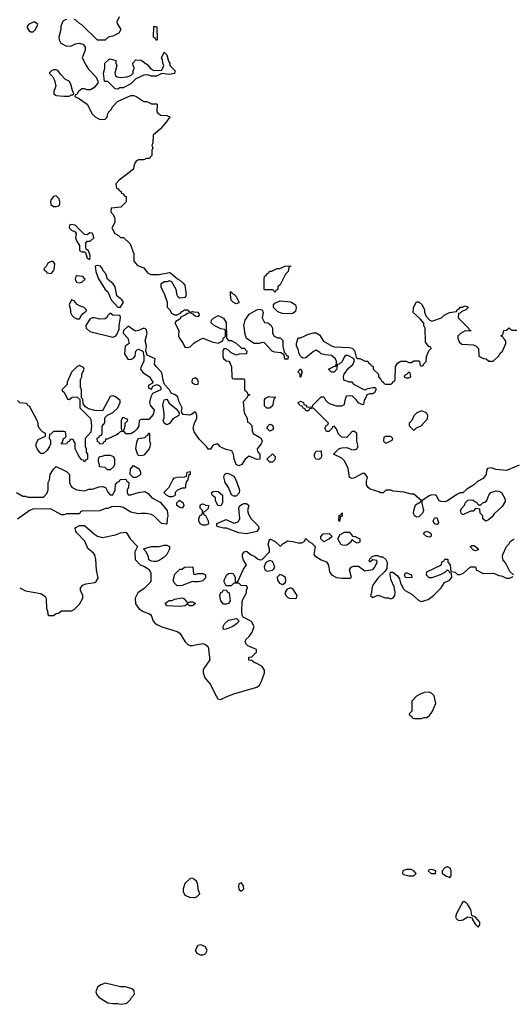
# Model space of a CAD drawing. Header units: inches. Extents: x 2601469 to 2753575, y 449403 to 582909.
# Tile 209 of 256: x 2618646 to 2622475, y 528932 to 536587. Entities that reach past the tile are written whole.
import ezdxf

# ---------------------------------------------------------------- set-up
doc = ezdxf.new("R2010")
doc.units = ezdxf.units.IN
doc.header["$MEASUREMENT"] = 0
for name, color, linetype in [('C6512', 7, 'Continuous'), ('C6513', 7, 'Continuous'), ('C6522', 7, 'Continuous'), ('C6523', 7, 'Continuous')]:
    doc.layers.add(name, color=color, linetype=linetype)

msp = doc.modelspace()

# ---------------------------------------------------------------- linework, layer by layer
at = {"layer": 'C6512', "color": 4, "elevation": 36}
msp.add_lwpolyline([(2620000, 529905.1), (2619991.6, 529911.6), (2619970, 529909.2), (2619930.8, 529870), (2619916, 529830), (2619918, 529810), (2619926, 529786), (2619936.9, 529776.9), (2619965.4, 529765.4), (2620000, 529762.8)], dxfattribs=at)
msp.add_lwpolyline([(2619310, 529095.3), (2619276.9, 529083.1), (2619250, 529066), (2619238, 529030), (2619246.4, 529006.4), (2619264.5, 528984.5), (2619310, 528956), (2619330, 528944.7), (2619370, 528938), (2619410, 528938), (2619430, 528932), (2619470, 528938), (2619479, 528941), (2619508, 528970), (2619514.6, 528985.4), (2619538, 529010), (2619536.4, 529036.4), (2619526, 529050), (2619468.4, 529068.4), (2619430, 529068.7)], close=True, dxfattribs=at)
at = {"layer": 'C6513', "color": 4, "elevation": 36}
for points in [[(2618750, 536568), (2618714, 536550), (2618702, 536530), (2618719.6, 536499.6), (2618730, 536492), (2618750, 536492), (2618768, 536510), (2618786, 536550), (2618767.3, 536567.3)], [(2619710, 536426), (2619702, 536442), (2619686, 536450), (2619690, 536534), (2619710, 536534), (2619712.7, 536527.3), (2619714, 536430)], [(2619810, 536162), (2619750, 536168), (2619710, 536148), (2619671.3, 536148.7), (2619639, 536159), (2619610, 536155.3), (2619550, 536128), (2619510, 536088), (2619450, 536058), (2619423.6, 536056.4), (2619410, 536048), (2619388.4, 536048.4), (2619330, 536106), (2619310, 536106), (2619306, 536110), (2619298, 536170), (2619308, 536210), (2619308, 536250), (2619340.4, 536279.6), (2619350, 536282), (2619394, 536270), (2619394, 536250), (2619402, 536230), (2619384.7, 536170), (2619391.6, 536151.6), (2619403.6, 536143.6), (2619430, 536138), (2619478, 536142), (2619510, 536152), (2619528, 536170), (2619528.4, 536191.6), (2619538, 536210), (2619528.4, 536228.4), (2619526, 536250), (2619550, 536274), (2619590, 536272), (2619638, 536238), (2619665.4, 536205.4), (2619690, 536192), (2619750, 536194), (2619766, 536230), (2619758, 536250), (2619756.4, 536276.4), (2619748, 536290), (2619770, 536334), (2619790, 536314), (2619803.6, 536263.6), (2619812, 536250), (2619814, 536230), (2619854, 536190), (2619850, 536168)], [(2618930, 536198), (2618910, 536198), (2618894, 536190), (2618874, 536170), (2618903.6, 536143.6), (2618916.9, 536116.9), (2618926, 536070), (2618912, 536030), (2618912, 536010), (2618930, 535998), (2618990, 535991.3), (2619030, 535991.3), (2619050, 536002), (2619058, 536002), (2619066, 536010), (2619055.3, 536035.3), (2619044.7, 536084.7), (2619030, 536108), (2619003.1, 536123.1), (2618963.1, 536163.1), (2618946, 536190)], [(2618930, 535217.2), (2618910, 535213.2), (2618890.7, 535190), (2618884.9, 535170), (2618886.8, 535150), (2618910, 535134.8), (2618930, 535134.8), (2618950, 535141), (2618957.2, 535150), (2618959.3, 535170), (2618954, 535194)], [(2619046, 534994), (2619034, 534990), (2619031.3, 534970), (2619050, 534951.3), (2619076.9, 534936.9), (2619084.7, 534924.7), (2619081, 534890), (2619087.1, 534867.1), (2619110.8, 534830.8), (2619112, 534792), (2619130, 534782), (2619150, 534782), (2619156.9, 534776.9), (2619170, 534734), (2619190, 534722), (2619194.2, 534754.2), (2619182, 534790), (2619164, 534804), (2619159, 534819), (2619159.3, 534850), (2619170, 534866), (2619193.6, 534866.4), (2619221.2, 534890), (2619219, 534910), (2619210, 534928), (2619190, 534928.7), (2619170, 534915.3), (2619150, 534918), (2619078, 534990)], [(2618890, 534708), (2618865.4, 534694.6), (2618852.7, 534667.3), (2618834, 534650), (2618838, 534638), (2618852.7, 534632.7), (2618858, 534618), (2618890, 534614), (2618910, 534634), (2618914.6, 534645.4), (2618918, 534690), (2618907.3, 534707.3)], [(2619250, 534676), (2619232, 534670), (2619238, 534630), (2619256.9, 534576.9), (2619310.5, 534490.5), (2619330.8, 534470), (2619358, 534410), (2619410, 534351.3), (2619430, 534351.3), (2619452.3, 534390), (2619441.2, 534410), (2619401.2, 534441.2), (2619389.4, 534510), (2619372.8, 534532.8), (2619329.4, 534569.4), (2619315.3, 534610), (2619294, 534634), (2619288.7, 534650), (2619274, 534670)], [(2619090, 534595.3), (2619082, 534590), (2619078, 534570), (2619087.1, 534547.1), (2619110, 534541), (2619130, 534546), (2619155.3, 534570), (2619138, 534590)], [(2619050, 534408), (2619031.3, 534370), (2619042, 534330), (2619042, 534310), (2619052, 534290), (2619070, 534272), (2619090, 534262), (2619110, 534262), (2619130, 534294), (2619150, 534314), (2619162, 534318), (2619166, 534330), (2619146, 534350), (2619110, 534362), (2619092.9, 534372.9), (2619070, 534402)], [(2619350, 534306), (2619331.6, 534288.4), (2619322, 534270), (2619310, 534262), (2619270, 534259), (2619230, 534269), (2619210, 534268.7), (2619190, 534258), (2619161, 534210), (2619162.8, 534190), (2619190, 534162), (2619370, 534119.1), (2619390, 534126.8), (2619401.2, 534138.8), (2619419.3, 534180.7), (2619419.3, 534210), (2619428.4, 534268.4), (2619426, 534286), (2619369, 534289)], [(2619790, 533438), (2619768.9, 533448.9), (2619762, 533470), (2619768.9, 533491.1), (2619769, 533530), (2619758, 533590), (2619770, 533632), (2619790, 533638), (2619806.8, 533606.8), (2619861.4, 533561.4), (2619884.7, 533530), (2619882, 533510), (2619837.3, 533482.7), (2619810, 533448.7)], [(2619450, 533495.3), (2619442, 533490), (2619434, 533470), (2619434, 533410), (2619438, 533398), (2619450, 533394), (2619458, 533402), (2619466, 533430), (2619466, 533450), (2619486, 533470), (2619482, 533482)], [(2619590, 533195.3), (2619570, 533198), (2619564.7, 533204.7), (2619549, 533250), (2619556.4, 533303.6), (2619566, 533330), (2619622, 533338), (2619626, 533350), (2619642, 533358), (2619650, 533374), (2619654, 533370), (2619654, 533310), (2619662, 533290), (2619658, 533270), (2619651.3, 533250), (2619610, 533202)], [(2619350, 533088), (2619328.4, 533088.4), (2619310, 533106), (2619266, 533110), (2619266, 533130), (2619258, 533150), (2619258, 533170), (2619266, 533190), (2619287.3, 533192.7), (2619310, 533202), (2619350, 533202), (2619374, 533190), (2619382, 533170), (2619382, 533130), (2619374, 533110)], [(2619527.3, 533027.3), (2619506, 533050), (2619508.4, 533091.6), (2619530, 533122), (2619574.4, 533094.4), (2619586, 533070), (2619584.7, 533050), (2619578, 533042), (2619550, 533028)], [(2619810, 532878), (2619786, 532890), (2619766, 532910), (2619808.4, 532951.6), (2619835.3, 533010), (2619850, 533024.7), (2619870, 533031.3), (2619927.3, 533032.7), (2619942, 533038), (2619948, 533070), (2619970, 533074), (2619972, 533050), (2619958, 533042), (2619954, 533010), (2619943.6, 532996.4), (2619934, 532970), (2619934, 532950), (2619930, 532946), (2619910, 532946), (2619874, 532930), (2619854, 532910), (2619854, 532890), (2619850, 532886), (2619830, 532878)], [(2619910, 532788.7), (2619890, 532795.3), (2619868.7, 532810), (2619868.4, 532831.6), (2619888, 532852), (2619918, 532830), (2619922, 532810)], [(2619690, 532375.3), (2619670, 532378), (2619650, 532388), (2619648, 532410), (2619628, 532450), (2619607.3, 532472.7), (2619669.1, 532490.9), (2619730, 532491), (2619770, 532501), (2619790, 532502), (2619810, 532492), (2619811.3, 532470), (2619790, 532428), (2619770, 532408), (2619730, 532382), (2619710, 532375.3)]]:
    msp.add_lwpolyline(points, close=True, dxfattribs=at)
for points in [[(2619010, 536588.7), (2618990, 536582), (2618978, 536570), (2618967.1, 536532.9), (2618966.8, 536510), (2618951.3, 536450), (2618951.6, 536431.6), (2618965.4, 536405.4), (2619010, 536382), (2619050, 536384.7), (2619080.2, 536399.8), (2619110, 536404), (2619137.3, 536397.3), (2619154.8, 536374.8), (2619156, 536350), (2619132, 536290), (2619162, 536230), (2619182, 536202), (2619239.8, 536139.8), (2619254, 536110), (2619252.7, 536092.7), (2619222.8, 536057.2), (2619197.3, 536042.7), (2619170, 536041.2), (2619150, 536049), (2619130, 536048.7), (2619102, 536030), (2619090, 536006), (2619078, 536002), (2619074, 535990), (2619110, 535972), (2619171.1, 535931.1), (2619210, 535854), (2619231.6, 535831.6), (2619270, 535812), (2619310, 535814), (2619326, 535830), (2619328, 535850), (2619338, 535870), (2619358, 535890), (2619368.9, 535911.1), (2619406, 535950), (2619510, 535998), (2619530, 535998), (2619550, 535991.3), (2619610, 535951.3), (2619634, 535950), (2619670, 535934), (2619710, 535934), (2619714, 535930), (2619712, 535870), (2619719.6, 535859.6), (2619743.6, 535843.6), (2619790, 535842), (2619812, 535832), (2619784.7, 535790), (2619741.4, 535738.6), (2619684.7, 535690), (2619682, 535630), (2619674, 535610), (2619682, 535590), (2619674, 535570), (2619674, 535530), (2619651.6, 535508.4), (2619632.7, 535507.3), (2619610, 535498), (2619570, 535498), (2619554, 535490), (2619543.6, 535476.4), (2619532.7, 535447.3), (2619530, 535426), (2619419.6, 535340.4), (2619394, 535310), (2619398, 535278), (2619412.7, 535272.7), (2619418, 535258), (2619432.7, 535252.7), (2619438, 535238), (2619452.7, 535232.7), (2619458, 535218), (2619472.7, 535212.7), (2619474, 535170), (2619431.6, 535128.4), (2619358, 535122), (2619354, 535090), (2619371.6, 535071.6), (2619382, 535050), (2619384.7, 535030), (2619384.7, 535010), (2619362, 534970), (2619385.4, 534925.4), (2619414, 534910), (2619430, 534894), (2619452.7, 534892.7), (2619503.5, 534843.5), (2619532.7, 534767.3), (2619532, 534710), (2619559.6, 534679.6), (2619574, 534670), (2619610, 534658), (2619639.6, 534619.6), (2619665.4, 534605.4), (2619730, 534604.7), (2619810, 534622), (2619819.6, 534619.6), (2619871.6, 534571.6), (2619890, 534562), (2619918, 534538), (2619930, 534522), (2619941, 534450), (2619938.8, 534441.2), (2619930, 534428), (2619890, 534422), (2619878, 534430), (2619870, 534446), (2619862, 534490), (2619828.4, 534548.4), (2619810, 534558), (2619791.1, 534548.9), (2619770, 534548), (2619742, 534530), (2619742, 534510), (2619772, 534450), (2619791.3, 534390), (2619792.7, 534352.7), (2619810, 534334), (2619825.4, 534305.4), (2619850, 534292), (2619870, 534292), (2619895.3, 534304.7), (2619903.1, 534316.9), (2619926, 534330), (2619950, 534331.3), (2619970, 534314), (2619990, 534318), (2620000, 534316.5)], [(2619418, 536610), (2619402, 536570), (2619403.6, 536556.4), (2619432, 536510), (2619416.9, 536483.1), (2619370, 536458), (2619334, 536450), (2619310, 536428), (2619250, 536428.7), (2619130, 536548), (2619110, 536558), (2619083.1, 536583.1), (2619070, 536588.7)], [(2620000, 534288.7), (2619998, 534290), (2619996.4, 534296.4), (2619970, 534308.7), (2619950, 534304), (2619931.3, 534290), (2619902, 534278), (2619890, 534258), (2619859.6, 534240.4), (2619852, 534230), (2619882.8, 534170), (2619880.7, 534130), (2619887.3, 534110), (2619916, 534070), (2619930, 534042), (2619950, 534038), (2619970, 534044.7), (2620000, 534071.9)], [(2620000, 533531.1), (2619981.6, 533518.4), (2619966.4, 533513.6), (2619917.2, 533517.2), (2619906, 533530), (2619903.1, 533543.1), (2619909, 533570), (2619882, 533622), (2619874.5, 533654.5), (2619855.3, 533670), (2619824.2, 533684.2), (2619809.3, 533710), (2619772.7, 533750), (2619760.9, 533780.9), (2619754, 533834), (2619746, 533850), (2619706, 533890), (2619693.2, 533910), (2619699, 533950), (2619638, 533978), (2619626, 534010), (2619631.7, 534051.7), (2619621.2, 534090), (2619638, 534150), (2619630, 534178), (2619624.7, 534184.7), (2619610, 534189.2), (2619570.4, 534169.6), (2619550, 534166.6), (2619532.8, 534172.8), (2619490, 534204), (2619452, 534170), (2619451.3, 534150), (2619486, 534110), (2619498, 534070), (2619464.7, 534050), (2619461, 533990), (2619487.1, 533947.1), (2619510, 533946), (2619530, 533956), (2619544, 533970), (2619549.1, 534010.9), (2619560.2, 534019.8), (2619570, 534024.7), (2619602, 534010), (2619612, 533972), (2619611.3, 533930), (2619590.8, 533890), (2619586, 533870), (2619603.4, 533843.4), (2619656, 533810), (2619682, 533770), (2619678, 533762), (2619650, 533746), (2619644.7, 533730), (2619650, 533722), (2619670, 533714), (2619682, 533738), (2619711.1, 533751.1), (2619730, 533742), (2619742, 533730), (2619742, 533710), (2619678, 533682), (2619664.5, 533655.5), (2619656, 533610), (2619661, 533590), (2619690.8, 533550.8), (2619682.8, 533517.2), (2619650, 533478), (2619590, 533478), (2619574, 533470), (2619571.6, 533428.4), (2619556.9, 533403.1), (2619536.9, 533383.1), (2619510, 533366), (2619470, 533366), (2619462, 533382), (2619430, 533386), (2619412.7, 533367.3), (2619399.6, 533360.4), (2619326, 533326), (2619314, 533326), (2619311.6, 533308.4), (2619298, 533302), (2619291.6, 533288.4), (2619270, 533288), (2619262, 533302), (2619250, 533306), (2619247.3, 533332.7), (2619262, 533338), (2619267.3, 533352.7), (2619282, 533358), (2619286, 533370), (2619287.3, 533427.3), (2619307.3, 533452.7), (2619308.4, 533491.6), (2619328, 533512), (2619370, 533532), (2619408, 533570), (2619428, 533610), (2619427.3, 533627.3), (2619390, 533655.3), (2619370, 533662), (2619350, 533658), (2619290, 533546), (2619230, 533548), (2619180.4, 533560.4), (2619156.4, 533576.4), (2619140.4, 533600.4), (2619136.4, 533636.4), (2619126, 533646), (2619126, 533710), (2619118, 533730), (2619118, 533790), (2619128, 533810), (2619128.4, 533831.6), (2619146, 533870), (2619142, 533882), (2619110, 533898), (2619094, 533890), (2619050, 533846), (2619014, 533770), (2619014, 533750), (2618974, 533710), (2618978, 533698), (2618992, 533692), (2619018, 533638), (2619030, 533634), (2619052.7, 533652.7), (2619090, 533654), (2619114, 533634), (2619114, 533570), (2619194, 533490), (2619199.6, 533479.6), (2619204.7, 533430), (2619199.6, 533380.4), (2619154, 533330), (2619154, 533270), (2619162, 533250), (2619163.6, 533223.6), (2619172, 533210), (2619172, 533170), (2619158, 533162), (2619150, 533146), (2619142, 533162), (2619130, 533166), (2619110, 533186), (2619095.3, 533215.3), (2619078, 533250), (2619078, 533298), (2619066, 533310), (2619062, 533322), (2619050, 533326), (2619038, 533322), (2619034, 533310), (2619018, 533302), (2619010, 533286), (2618968, 533290), (2618978, 533302), (2618986, 533330), (2619002, 533338), (2619006, 533350), (2619002, 533382), (2618990, 533386), (2618910, 533386), (2618890, 533366), (2618878, 533362), (2618874, 533330), (2618882, 533322), (2618884.7, 533310), (2618884.7, 533290), (2618878, 533270), (2618858.5, 533241.5), (2618830, 533215.3), (2618810, 533215.3), (2618802, 533222), (2618782, 533250), (2618775.3, 533270), (2618775.3, 533290), (2618790, 533322), (2618846, 533350), (2618846, 533370), (2618823.1, 533383.1), (2618798, 533410), (2618788.4, 533428.4), (2618788.7, 533450), (2618782, 533470), (2618722, 533582), (2618708, 533588), (2618702, 533602), (2618647.3, 533607.3), (2618630, 533626)], [(2620000, 533797.9), (2619987.3, 533792.7), (2619984.7, 533770), (2619990, 533762), (2620000, 533757)], [(2620000, 533393), (2619995.1, 533410), (2620000, 533432.7)], [(2618622, 532910), (2618670, 532882), (2618690, 532882), (2618710, 532874), (2618830, 532874), (2618856.4, 532903.6), (2618867.3, 532932.7), (2618868.4, 532988.4), (2618878, 533010), (2618882, 533050), (2618910, 533092), (2618930, 533112), (2619010, 533074), (2619034, 533050), (2619034, 532990), (2619043.6, 532963.6), (2619054, 532950), (2619090, 532932), (2619150, 532924.7), (2619183.1, 532936.9), (2619210, 532938), (2619264.7, 532955.3), (2619290, 532958), (2619312, 532950), (2619330, 532914), (2619350, 532894), (2619370, 532894), (2619387.3, 532932.7), (2619390, 532974), (2619407.3, 532992.7), (2619422, 532998), (2619427.3, 533012.7), (2619470, 533014), (2619478, 532998), (2619494, 532990), (2619492.7, 532952.7), (2619482, 532930), (2619482, 532910), (2619490, 532894), (2619510, 532892), (2619569.1, 532910.9), (2619618, 532918), (2619643.6, 532903.6), (2619674, 532870), (2619736.9, 532836.9), (2619791.3, 532770), (2619798, 532730), (2619792, 532710), (2619790, 532666), (2619749.1, 532669.1), (2619689.1, 532729.1), (2619670, 532739), (2619630, 532749), (2619590, 532749), (2619570, 532744), (2619510, 532759), (2619450, 532795.3), (2619423.1, 532803.1), (2619359.6, 532800.4), (2619330, 532788), (2619312.7, 532787.3), (2619270, 532768), (2619130, 532766), (2619118, 532762), (2619110, 532746), (2619010, 532746), (2618990, 532738), (2618970, 532738), (2618890, 532782), (2618756.9, 532783.1), (2618726.4, 532773.6), (2618630, 532704)], [(2618646, 532170), (2618690, 532146.8), (2618810, 532124.7), (2618843.6, 532103.6), (2618852.7, 532087.3), (2618854, 532010), (2618862, 531990), (2618863.6, 531963.6), (2618870, 531954), (2618910, 531954), (2618928.4, 531971.6), (2618947.3, 531972.7), (2618970, 531992), (2619050, 531992), (2619070, 532002), (2619110, 532042), (2619138, 532090), (2619138, 532110), (2619118, 532150), (2619118, 532170), (2619138, 532190), (2619160.2, 532199.8), (2619230, 532212), (2619240.4, 532219.6), (2619255.3, 532244.7), (2619242, 532310), (2619238, 532390), (2619230, 532426), (2619220.4, 532440.4), (2619176.4, 532476.4), (2619153.6, 532533.6), (2619090, 532598), (2619082, 532610), (2619078, 532630), (2619082, 532638), (2619110, 532654), (2619150, 532654), (2619226.4, 532586.4), (2619250, 532571.3), (2619290, 532561), (2619390, 532581), (2619430, 532598), (2619470, 532602), (2619482, 532590), (2619504.7, 532550), (2619562, 532490), (2619542, 532450), (2619544.7, 532390), (2619582, 532350), (2619615.3, 532335.3), (2619651.3, 532311.3), (2619664.7, 532284.7), (2619664.7, 532215.3), (2619614.4, 532165.6), (2619564.7, 532130), (2619544.7, 532090), (2619546.4, 532046.4), (2619572, 532010), (2619606.4, 531986.4), (2619650, 531971.3), (2619662, 531962), (2619670.6, 531950.6), (2619684.7, 531910), (2619702, 531890), (2619750, 531866), (2619870, 531831), (2619890, 531818), (2619931.3, 531750), (2619952, 531730), (2619970, 531722.8), (2619990, 531722.8), (2620000, 531724.6)], [(2620000, 532217.4), (2619990, 532218), (2619910, 532188), (2619870, 532186), (2619846, 532210), (2619838, 532230), (2619847.3, 532252.7), (2619850, 532274), (2619890, 532314), (2619910, 532314), (2619928.4, 532331.6), (2619992.7, 532332.7), (2619998, 532278), (2620000, 532277.3)], [(2620000, 532037.3), (2619990, 532028.7), (2619966, 532030), (2619950, 532046), (2619931.1, 532028.9), (2619890, 532024), (2619790, 532028.7), (2619778, 532050), (2619808.4, 532071.6), (2619830, 532072), (2619850, 532082), (2619910, 532092), (2619923.6, 532083.6), (2619950, 532054), (2619970, 532062), (2619990, 532062), (2620000, 532056.7)]]:
    msp.add_lwpolyline(points, dxfattribs=at)
at = {"layer": 'C6522', "color": 4, "elevation": 36}
for points in [[(2621690, 529981.2), (2621650, 529980.9), (2621624, 529970), (2621621, 529950), (2621630, 529941), (2621670, 529931), (2621710, 529932), (2621728, 529950), (2621708.7, 529970)], [(2621850, 529979.3), (2621830, 529977.2), (2621821, 529970), (2621844.7, 529950), (2621870, 529947.7), (2621878, 529950), (2621882, 529970)], [(2620370, 529875.3), (2620350, 529868), (2620346, 529850), (2620350, 529824.7), (2620370, 529811.3), (2620388.7, 529830), (2620385.2, 529850)], [(2622110, 529728), (2622090, 529728), (2622041.4, 529638.6), (2622034.8, 529610), (2622039.8, 529599.8), (2622048.5, 529588.5), (2622070, 529583), (2622090, 529587.7), (2622130, 529611), (2622163.6, 529603.6), (2622166.8, 529590), (2622190, 529551.3), (2622210, 529532), (2622222, 529550), (2622222, 529570), (2622190, 529608.7), (2622161.2, 529621.2), (2622154, 529670), (2622128, 529710)], [(2620054.6, 529394.6), (2620030, 529388), (2620011.3, 529350), (2620022, 529330), (2620050, 529316), (2620070, 529316), (2620090, 529324.7), (2620104, 529350), (2620090, 529378)]]:
    msp.add_lwpolyline(points, close=True, dxfattribs=at)
for points in [[(2621968, 530000), (2621950, 529992.3), (2621930.7, 529970), (2621930.8, 529950.8), (2621958, 529930), (2621990, 529918), (2621999, 529930), (2621999.5, 529970), (2621991.3, 529991.3), (2621971.9, 530000)], [(2620000, 529762.8), (2620010, 529762), (2620026, 529770), (2620046, 529790), (2620036.4, 529816.4), (2620029.3, 529870), (2620019.3, 529890), (2620000, 529905.1)]]:
    msp.add_lwpolyline(points, dxfattribs=at)
at = {"layer": 'C6523', "color": 4, "elevation": 36}
for points in [[(2620630, 534466), (2620622, 534482), (2620610, 534486), (2620550, 534486), (2620546, 534490), (2620546, 534570), (2620550, 534594), (2620562, 534598), (2620566, 534610), (2620582, 534618), (2620588.4, 534631.6), (2620607.3, 534632.7), (2620648.4, 534651.6), (2620667.3, 534652.7), (2620708.4, 534671.6), (2620750, 534674), (2620752, 534668), (2620738, 534662), (2620732, 534630), (2620711.1, 534608.9), (2620670, 534526), (2620654, 534510), (2620654, 534490), (2620638, 534482)], [(2620330, 534378), (2620306, 534390), (2620290, 534406), (2620286, 534450), (2620286, 534470), (2620290, 534474), (2620298, 534458), (2620310, 534454), (2620330, 534434), (2620350, 534394), (2620350, 534386)], [(2620750, 534299), (2620690, 534302), (2620666, 534310), (2620650, 534318), (2620618, 534350), (2620618, 534370), (2620630, 534382), (2620670, 534402), (2620754.4, 534394.4), (2620790.7, 534370.7), (2620796, 534350), (2620790, 534318), (2620770, 534302)], [(2620650, 534114), (2620670, 534114), (2620691.6, 534091.6), (2620692, 534050), (2620702, 534002), (2620714, 533990), (2620718, 533978), (2620734, 533970), (2620730, 533948), (2620707.3, 533947.3), (2620702, 533982), (2620676.4, 533996.4), (2620630, 534002), (2620609.1, 534009.1), (2620550, 534075.3), (2620530, 534078), (2620508.4, 534068.4), (2620470, 534068.7), (2620408.9, 534108.9), (2620395.3, 534150), (2620394.6, 534185.4), (2620388.7, 534210), (2620399, 534250), (2620430, 534298), (2620489.4, 534330.6), (2620510, 534336), (2620532, 534330), (2620538, 534310), (2620532, 534270), (2620550, 534234), (2620574, 534230), (2620602, 534210), (2620612, 534190), (2620612, 534150), (2620625.4, 534125.4)], [(2620830, 533806), (2620826, 533810), (2620826, 533830), (2620808, 533850), (2620830, 533872), (2620842, 533850)], [(2621670, 533846), (2621652.7, 533827.3), (2621638, 533822), (2621634, 533810), (2621650, 533802), (2621670, 533802), (2621686, 533810), (2621682, 533842)], [(2620610, 533652), (2620630, 533654), (2620634, 533650), (2620622, 533638), (2620610, 533586), (2620590, 533566), (2620567.3, 533567.3), (2620550, 533586), (2620548.4, 533631.6), (2620556.4, 533643.6), (2620583.1, 533656.9)], [(2621770, 533546), (2621734, 533530), (2621710, 533506), (2621694, 533470), (2621674, 533450), (2621674, 533430), (2621710, 533394), (2621730, 533414), (2621766, 533430), (2621816.4, 533483.6), (2621818, 533510), (2621810, 533526), (2621796.4, 533536.4)], [(2620590, 533388), (2620568, 533410), (2620578, 533430), (2620590, 533442), (2620610, 533434), (2620618, 533410), (2620610, 533398)], [(2621530, 533346), (2621490, 533346), (2621478, 533342), (2621474, 533310), (2621490, 533294), (2621510, 533302), (2621542, 533318), (2621546, 533330)], [(2620610, 533146), (2620590, 533148), (2620566, 533170), (2620610, 533212), (2620631.3, 533190), (2620630, 533166)], [(2620970, 533168), (2620948, 533170), (2620938, 533190), (2620938, 533210), (2620950, 533232), (2620990, 533234), (2620992, 533190), (2620983.6, 533176.4)], [(2620310, 532882.9), (2620292, 532892), (2620269.4, 532950), (2620244.5, 532990), (2620232.7, 533030), (2620237.2, 533050), (2620250, 533060.7), (2620270, 533059.1), (2620310, 533037.3), (2620330, 533004.7), (2620354.4, 532930), (2620351.7, 532908.3), (2620330, 532883.6)], [(2620210, 532808), (2620186, 532810), (2620168.9, 532848.9), (2620168, 532870), (2620142, 532890), (2620138, 532910), (2620150, 532918), (2620170, 532921), (2620190, 532918), (2620222, 532890), (2620222, 532830)], [(2622270, 532688), (2622247.3, 532707.3), (2622246, 532730), (2622226, 532750), (2622222, 532782), (2622190, 532786), (2622170, 532766), (2622150, 532766), (2622090, 532738), (2622078, 532750), (2622074, 532770), (2622084, 532790), (2622105.2, 532814.8), (2622109.2, 532830), (2622130, 532851), (2622150, 532854.8), (2622170, 532851), (2622202, 532830), (2622210, 532814), (2622230, 532814), (2622246, 532830), (2622263.1, 532836.9), (2622278, 532850), (2622294, 532890), (2622309.5, 532910.5), (2622350, 532924.7), (2622370, 532922), (2622390.9, 532910.9), (2622419.6, 532859.6), (2622419.6, 532840.4), (2622396.9, 532803.1), (2622335.3, 532744.7), (2622318, 532722), (2622290, 532698)], [(2620070, 532658), (2620050, 532668), (2620038, 532690), (2620038, 532710), (2620050, 532734), (2620062, 532738), (2620066, 532750), (2620066, 532770), (2620048, 532790), (2620048.4, 532811.6), (2620060.4, 532819.6), (2620070, 532822), (2620092.7, 532812.7), (2620114, 532810), (2620110, 532786), (2620090, 532766), (2620078, 532762), (2620074, 532750), (2620078, 532738), (2620091.6, 532731.6), (2620112, 532690), (2620114, 532670), (2620110, 532666), (2620090, 532658)], [(2620410, 532589.3), (2620350, 532598), (2620254.6, 532634.6), (2620230, 532634), (2620190, 532644), (2620178, 532650), (2620178, 532670), (2620250, 532702), (2620310, 532672), (2620338.6, 532681.4), (2620349.3, 532690.7), (2620357.2, 532710), (2620349.4, 532790), (2620355.6, 532804.4), (2620370, 532818), (2620390, 532825.5), (2620410, 532826), (2620426, 532810), (2620418, 532770), (2620423.8, 532743.8), (2620445.5, 532705.5), (2620502, 532650), (2620504.7, 532630), (2620490, 532608.7)], [(2621130, 532686), (2621126, 532690), (2621128.4, 532731.6), (2621142, 532738), (2621150, 532754), (2621154, 532750), (2621151.6, 532728.4), (2621138, 532722), (2621134, 532690)], [(2621890, 532662), (2621870, 532668.7), (2621861.2, 532690), (2621870, 532711.3), (2621890, 532716), (2621902, 532678), (2621896.9, 532663.1)], [(2621010, 532528.7), (2620986, 532550), (2620986, 532570), (2621006, 532590), (2621051.6, 532591.6), (2621074, 532570), (2621054, 532550)], [(2621270, 532518), (2621246, 532530), (2621230, 532546), (2621216.9, 532523.1), (2621190, 532502), (2621170, 532499), (2621145.2, 532505.2), (2621118, 532550), (2621136.4, 532583.6), (2621170, 532602), (2621210, 532602), (2621232, 532572), (2621254, 532570), (2621291, 532550), (2621290, 532526)], [(2621830, 532564), (2621808, 532570), (2621786, 532590), (2621796.4, 532603.6), (2621810.9, 532610.9), (2621838, 532598), (2621844.7, 532590), (2621843.6, 532576.4), (2621842, 532570)], [(2622190, 532458), (2622180.4, 532460.4), (2622170, 532466), (2622148.4, 532491.6), (2622160.4, 532499.6), (2622179.6, 532499.6), (2622210, 532474), (2622210, 532466)], [(2620590, 532381.2), (2620567.1, 532372.9), (2620557.3, 532362.7), (2620546.4, 532333.6), (2620550.8, 532310.8), (2620570, 532298.8), (2620610, 532306.8), (2620622.7, 532317.3), (2620629.2, 532330), (2620620.1, 532360.1), (2620610, 532374)], [(2620667.1, 532272.9), (2620647.3, 532252.7), (2620651, 532230), (2620665.8, 532205.8), (2620690, 532196), (2620708.7, 532210), (2620716, 532224), (2620713.2, 532250), (2620690, 532265.2)], [(2621690, 532248), (2621646, 532250), (2621638, 532270), (2621648, 532290), (2621691, 532271), (2621694, 532250)], [(2620230, 532042), (2620209.2, 532070), (2620202, 532110), (2620210, 532134), (2620222, 532138), (2620230, 532154), (2620252.7, 532152.7), (2620258, 532138), (2620274, 532130), (2620282, 532070), (2620270, 532048.7), (2620250, 532042)], [(2620750, 532169), (2620722, 532158), (2620707.3, 532130), (2620714.8, 532110), (2620730, 532094.8), (2620742, 532090), (2620790, 532086), (2620798, 532090), (2620802, 532110), (2620770, 532162)], [(2620230, 531846), (2620228.7, 531870), (2620239, 531890), (2620270, 531917.3), (2620331, 531931), (2620352, 531912), (2620332, 531890), (2620302, 531870), (2620250, 531848)], [(2621830, 531358), (2621790, 531355.3), (2621758, 531342), (2621731.6, 531328.4), (2621694, 531290), (2621694, 531210), (2621674, 531190), (2621678, 531178), (2621692.7, 531172.7), (2621698, 531158), (2621710, 531154), (2621770, 531154), (2621790, 531162), (2621810, 531162), (2621830, 531174), (2621853.6, 531206.4), (2621882, 531270), (2621868, 531330), (2621850, 531348)]]:
    msp.add_lwpolyline(points, close=True, dxfattribs=at)
for points in [[(2622530, 533124.5), (2622430, 533081.6), (2622350, 533089), (2622310, 533104), (2622283.5, 533096.5), (2622276, 533084), (2622273.4, 533050), (2622250, 533021.2), (2622204, 532996), (2622172.8, 532967.2), (2622122.5, 532937.5), (2622090.6, 532909.4), (2622070, 532909.2), (2622043.5, 532896.5), (2621972.8, 532847.2), (2621950, 532839.3), (2621921.5, 532841.5), (2621907.3, 532847.3), (2621885.2, 532885.2), (2621878, 532890), (2621850, 532893.2), (2621830, 532885.2), (2621772.7, 532847.3), (2621772, 532828), (2621784.7, 532770), (2621778, 532750), (2621750, 532722.7), (2621730, 532719.3), (2621714, 532730), (2621707.3, 532750), (2621709.5, 532770.5), (2621724, 532816), (2621762, 532838), (2621766, 532850), (2621710, 532898), (2621690, 532898), (2621633.2, 532913.2), (2621550, 532921.2), (2621530, 532929), (2621492, 532928), (2621471.6, 532908.4), (2621451.6, 532908.4), (2621437.2, 532917.2), (2621370, 532937.2), (2621354, 532950), (2621342.7, 532970), (2621342, 532998), (2621348.7, 533030), (2621330, 533058), (2621310, 533059), (2621250, 533024), (2621230, 533019), (2621210, 533028.7), (2621198.6, 533098.6), (2621170, 533158), (2621150, 533178), (2621086, 533210), (2621128, 533250), (2621150, 533258), (2621190, 533262), (2621225.4, 533245.4), (2621250, 533242), (2621266, 533250), (2621278, 533270), (2621268, 533310), (2621266, 533370), (2621250, 533386), (2621230, 533386), (2621190, 533338), (2621150, 533342), (2621124.7, 533364.7), (2621110, 533406), (2621090, 533426), (2621078, 533422), (2621074, 533410), (2621050, 533386), (2621030, 533386), (2621018, 533410), (2621030, 533434), (2621042, 533438), (2621046, 533450), (2620988.4, 533508.4), (2620930, 533566), (2620898, 533562), (2620890, 533546), (2620870, 533546), (2620862, 533562), (2620850, 533566), (2620842, 533582), (2620830, 533586), (2620809.1, 533609.1), (2620810, 533612), (2620830, 533622), (2620851.1, 533611.1), (2620854, 533594), (2620874, 533590), (2620878, 533578), (2620910, 533574), (2620922, 533578), (2620926, 533590), (2620990, 533654), (2621010, 533654), (2621022, 533630), (2621042, 533610), (2621059.8, 533599.8), (2621105.4, 533585.4), (2621150, 533584.7), (2621170, 533594), (2621175.3, 533630), (2621184.7, 533655.3), (2621190, 533662), (2621210, 533664.7), (2621230, 533662), (2621256.9, 533636.9), (2621274, 533610), (2621310, 533594), (2621322, 533598), (2621326, 533630), (2621336.4, 533643.6), (2621347.3, 533672.7), (2621370, 533682), (2621390, 533682), (2621406, 533690), (2621418, 533710), (2621418, 533718), (2621410, 533726), (2621390, 533726), (2621345.4, 533714.6), (2621330, 533706), (2621250, 533748), (2621230, 533768), (2621210, 533768.7), (2621165.2, 533785.2), (2621162, 533810), (2621168, 533830), (2621202, 533878), (2621234.6, 533905.4), (2621246, 533930), (2621246, 533950), (2621196.4, 533976.4), (2621183.6, 533976.4), (2621171.6, 533968.4), (2621152, 533930), (2621130, 533908), (2621114, 533906), (2621112, 533870), (2621090, 533846), (2621070, 533846), (2621046, 533870), (2621094, 533894), (2621106, 533894), (2621108, 533930), (2621102, 533950), (2621070, 533975.3), (2621020.2, 533980.2), (2620990, 533988.7), (2620980.4, 534000.4), (2620950, 534018), (2620930, 534008), (2620870, 533958), (2620850, 533955.3), (2620840.2, 533960.2), (2620828, 533970), (2620818, 533990), (2620810, 534026), (2620798, 534050), (2620798, 534070), (2620810, 534114), (2620830, 534114), (2620890, 534142), (2620930, 534152), (2620950, 534152), (2620976.9, 534136.9), (2621006.8, 534086.8), (2621074, 534050), (2621090, 534044.7), (2621210, 534038), (2621230, 534032), (2621250, 534014), (2621262, 533962), (2621270, 533954), (2621290, 533952), (2621332.7, 533932.7), (2621351.6, 533931.6), (2621358, 533918), (2621374, 533910), (2621378, 533898), (2621394, 533890), (2621394, 533870), (2621434, 533830), (2621434, 533810), (2621454, 533790), (2621458, 533778), (2621474, 533770), (2621478, 533758), (2621490, 533754), (2621530, 533754), (2621542, 533758), (2621547.3, 533772.7), (2621562, 533778), (2621566, 533790), (2621568, 533890), (2621583.1, 533916.9), (2621610, 533932), (2621650, 533932), (2621670, 533922), (2621690, 533922), (2621710, 533934), (2621750, 533934), (2621754, 533930), (2621758, 533898), (2621770, 533894), (2621782, 533898), (2621787.3, 533912.7), (2621806, 533930), (2621807.3, 533967.3), (2621820.4, 533999.6), (2621827.3, 534012.7), (2621846, 534030), (2621842, 534042), (2621827.3, 534047.3), (2621800.4, 534080.4), (2621798, 534190), (2621788, 534210), (2621787.3, 534227.3), (2621760.4, 534260.4), (2621706, 534310), (2621708, 534350), (2621730, 534394), (2621750, 534394), (2621774, 534370), (2621791.6, 534331.6), (2621792.7, 534312.7), (2621803.6, 534283.6), (2621834, 534250), (2621850, 534242), (2621926, 534270), (2621946, 534290), (2621988.4, 534311.6), (2622042, 534318), (2622046, 534330), (2622062, 534338), (2622070, 534352), (2622087.3, 534352.7), (2622110, 534362), (2622130, 534354), (2622132, 534350), (2622114, 534330), (2622082, 534318), (2622070, 534306), (2622058, 534302), (2622054, 534270), (2622134, 534190), (2622138, 534178), (2622154, 534170), (2622150, 534166), (2622110, 534168), (2622071.6, 534148.4), (2622052.7, 534127.3), (2622052, 534110), (2622063.6, 534083.6), (2622083.6, 534063.6), (2622170, 534058), (2622191.6, 534051.6), (2622211.6, 534031.6), (2622214, 533970), (2622252.7, 533952.7), (2622271.6, 533951.6), (2622292.7, 533932.7), (2622327.3, 533932.7), (2622370, 533974), (2622383.1, 533996.9), (2622398, 534010), (2622426, 534070), (2622426, 534090), (2622406, 534110), (2622402, 534122), (2622386, 534130), (2622402, 534138), (2622408.9, 534171.1), (2622430, 534174), (2622450, 534192), (2622470, 534174), (2622510, 534174)], [(2620000, 534316.5), (2620030, 534312), (2620039.6, 534299.6), (2620042, 534290), (2620030, 534278), (2620010, 534282), (2620000, 534288.7)], [(2620000, 534071.9), (2620010, 534081), (2620069.1, 534110.9), (2620141.4, 534081.4), (2620189, 534071), (2620226, 534090), (2620230, 534114), (2620242, 534118), (2620246, 534130), (2620246, 534170), (2620238, 534178), (2620210, 534184), (2620158, 534210), (2620135.3, 534230), (2620138, 534250), (2620153.6, 534266.4), (2620190, 534286), (2620230, 534266), (2620250, 534232), (2620254, 534110), (2620270, 534094), (2620290, 534092), (2620330, 534072), (2620370, 534034), (2620390, 534032), (2620412, 534010), (2620410, 533988), (2620352.7, 533987.3), (2620330, 533978), (2620290, 533998), (2620270, 534018), (2620250, 534028), (2620232.7, 534027.3), (2620224.7, 534010), (2620224.7, 533970), (2620230, 533954), (2620250, 533934), (2620271.6, 533931.6), (2620279.6, 533919.6), (2620291.6, 533888.4), (2620294, 533810), (2620298, 533798), (2620310, 533794), (2620390, 533794), (2620394, 533790), (2620394, 533710), (2620412.7, 533692.7), (2620418, 533678), (2620434, 533670), (2620418, 533662), (2620414, 533650), (2620383.6, 533616.4), (2620391.6, 533531.6), (2620414, 533490), (2620418, 533458), (2620430, 533454), (2620451.6, 533431.6), (2620452, 533390), (2620462, 533370), (2620510, 533342), (2620522, 533330), (2620531.1, 533311.1), (2620522, 533290), (2620492, 533250), (2620494, 533230), (2620512, 533210), (2620514, 533170), (2620490, 533168.7), (2620430, 533194), (2620398, 533170), (2620372.5, 533127.5), (2620350, 533117.2), (2620329.3, 533130), (2620314, 533170), (2620309.2, 533210), (2620294.8, 533234.8), (2620250, 533244.5), (2620219.6, 533259.6), (2620202, 533270), (2620190, 533288), (2620170, 533288), (2620158, 533282), (2620145.4, 533274.6), (2620130, 533248), (2620110, 533248), (2620098, 533270), (2620042.5, 533322.5), (2620002.9, 533382.9), (2620000, 533393)], [(2620000, 533757), (2620010, 533752), (2620030, 533754), (2620035.3, 533770), (2620028, 533790), (2620010, 533802), (2620000, 533797.9)], [(2620000, 533432.7), (2620003.7, 533450), (2620024, 533490), (2620024, 533510), (2620014, 533534), (2620010, 533538), (2620000, 533531.1)], [(2620000, 531724.6), (2620070, 531737.3), (2620090.5, 531730.5), (2620110, 531711), (2620124.7, 531610), (2620076.9, 531543.1), (2620071.3, 531530), (2620071.3, 531510), (2620084.7, 531470), (2620130, 531418), (2620164.4, 531344.4), (2620187.3, 531307.3), (2620210, 531301), (2620250, 531322.8), (2620310, 531346), (2620490, 531398), (2620510, 531412), (2620528.7, 531450), (2620548.7, 531510), (2620548.7, 531530), (2620530, 531558), (2620490, 531582), (2620468.4, 531588.4), (2620450, 531606), (2620427.3, 531607.3), (2620428, 531630), (2620450, 531634), (2620486, 531670), (2620486, 531690), (2620420.2, 531720.2), (2620408, 531730), (2620398, 531750), (2620406, 531770), (2620430, 531792), (2620453.6, 531826.4), (2620468, 531870), (2620448.4, 531908.4), (2620382, 531942), (2620376.4, 531956.4), (2620373.2, 531990), (2620376.4, 532063.6), (2620380.4, 532079.6), (2620408, 532130), (2620408, 532152), (2620418, 532170), (2620416.4, 532176.4), (2620410, 532186), (2620368, 532188), (2620350, 532206), (2620310, 532206), (2620290, 532186), (2620250, 532186), (2620236.4, 532216.4), (2620235.3, 532230), (2620255.3, 532270), (2620270, 532281), (2620290, 532284.7), (2620302, 532282), (2620310, 532274), (2620322, 532250), (2620322, 532222), (2620330, 532214), (2620342, 532218), (2620385.6, 532314.4), (2620408, 532350), (2620385.6, 532385.6), (2620379, 532410), (2620377.2, 532430), (2620390, 532451), (2620410, 532456), (2620445.2, 532425.2), (2620473.2, 532413.2), (2620494.4, 532394.4), (2620513.6, 532386.4), (2620530, 532391), (2620588.7, 532450), (2620588.7, 532470), (2620578, 532510), (2620590, 532552), (2620632, 532530), (2620670, 532494), (2620682, 532498), (2620686, 532510), (2620730, 532534.8), (2620769.3, 532530.7), (2620810, 532518.8), (2620839.3, 532520.7), (2620858, 532530), (2620870, 532554), (2620894, 532530), (2620916.9, 532516.9), (2620942, 532490), (2620931.3, 532430), (2620939.8, 532419.8), (2620990, 532386.8), (2621030, 532371), (2621039.8, 532359.8), (2621047.3, 532347.3), (2621055.2, 532295.2), (2621070.5, 532270.5), (2621109, 532251), (2621150, 532244), (2621214, 532246), (2621226, 532250), (2621209.2, 532310), (2621222, 532330), (2621241.5, 532338.5), (2621278.8, 532338.8), (2621330, 532302), (2621390, 532312), (2621408, 532330), (2621426, 532370), (2621422, 532382), (2621390, 532388), (2621368.4, 532368.4), (2621363.1, 532383.1), (2621370, 532398), (2621379, 532401), (2621382, 532410), (2621410, 532422), (2621430, 532422), (2621450, 532411.3), (2621470, 532411), (2621491.1, 532391.1), (2621502, 532370), (2621499.6, 532320.4), (2621483.6, 532296.4), (2621430, 532246), (2621392, 532190), (2621383.6, 532163.6), (2621382, 532130), (2621374, 532110), (2621390, 532094), (2621430, 532112), (2621490, 532091.3), (2621510, 532091.3), (2621530, 532084.7), (2621550, 532092), (2621562, 532110), (2621564.7, 532135.3), (2621557.5, 532177.5), (2621534, 532230), (2621526, 532270), (2621527.3, 532292.7), (2621547.3, 532292.7), (2621582, 532262), (2621599.8, 532239.8), (2621607.1, 532207.1), (2621630, 532162), (2621642, 532150), (2621696.8, 532116.8), (2621750, 532071.3), (2621770, 532062.8), (2621820.2, 532079.8), (2621862, 532110), (2621922, 532170), (2621948.9, 532211.1), (2621986, 532230), (2622006, 532250), (2622002, 532282), (2621990, 532286), (2621982, 532302), (2621970, 532306), (2621951.6, 532288.4), (2621914, 532270), (2621850, 532248), (2621828.4, 532248.4), (2621808.4, 532268.4), (2621810, 532294), (2621926, 532350), (2621928.4, 532371.6), (2621942, 532378), (2621950, 532394), (2621970, 532394), (2621974, 532390), (2621974, 532370), (2621992, 532350), (2621998, 532298), (2622030, 532292), (2622050, 532274), (2622070, 532274), (2622096.4, 532283.6), (2622150, 532334), (2622190, 532334), (2622194, 532310), (2622250, 532282), (2622330, 532284.7), (2622370, 532264.7), (2622390, 532262), (2622430, 532244.7), (2622454.6, 532245.4), (2622482, 532258)], [(2622486, 532270), (2622456.4, 532296.4), (2622423.1, 532363.1), (2622405.2, 532385.2), (2622399, 532410), (2622402, 532430), (2622429.1, 532490.9), (2622448, 532510), (2622458, 532530), (2622490, 532551.3)], [(2620000, 532277.3), (2620010, 532274), (2620030, 532282), (2620070, 532282), (2620090.7, 532270.7), (2620090, 532248), (2620070, 532225.2), (2620035.3, 532215.3), (2620000, 532217.4)], [(2620000, 532056.7), (2620010, 532051.3), (2620010, 532046), (2620000, 532037.3)], [(2621971.9, 530000), (2621970, 530000.9), (2621968, 530000)]]:
    msp.add_lwpolyline(points, dxfattribs=at)

doc.saveas('drawing.dxf')
